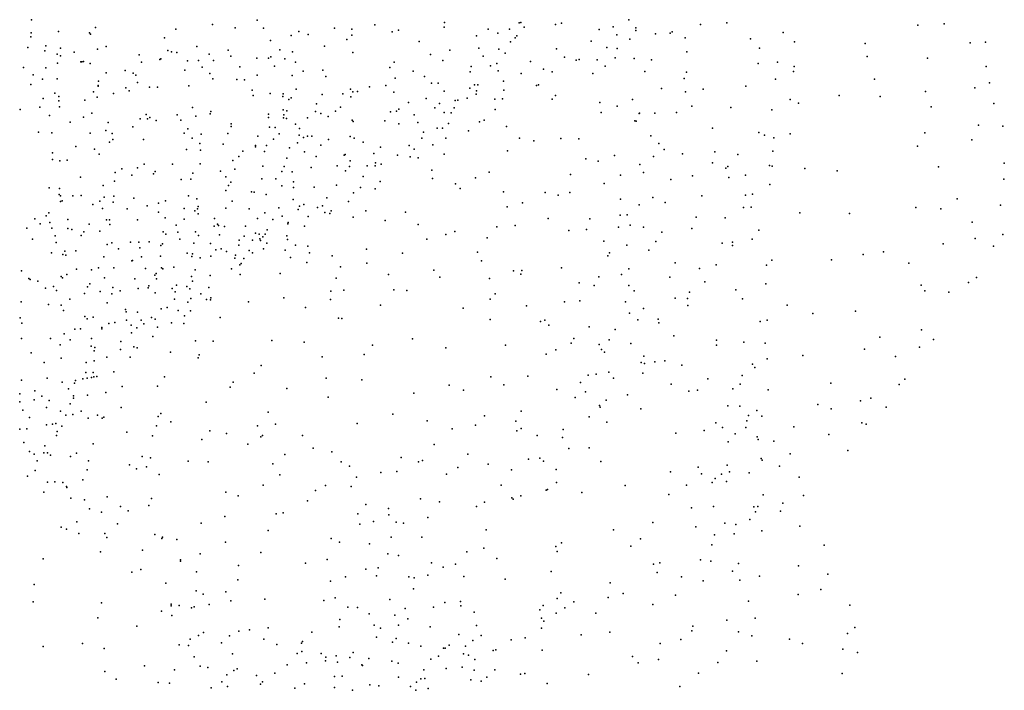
# Model space of a CAD drawing. Header units: metres. Extents: x -25 to 25, y -27.7 to 27.8.
# Tile 207 of 209: x 19.2 to 24.3, y -6.9 to -3.5. Entities that reach past the tile are written whole.
import ezdxf

# ---------------------------------------------------------------- set-up
doc = ezdxf.new("R2010")
doc.units = ezdxf.units.M

msp = doc.modelspace()

# ---------------------------------------------------------------- linework, layer by layer
for p in [(19.2669, -3.4621, 13.6381), (19.5981, -3.5022, -4.1401), (20.2019, -3.4866, 8.7867), (20.32, -3.5023, 8.9422), (20.4334, -3.464, -3.7755), (20.4655, -3.5051, 9.2396), (20.8321, -3.5055, -3.4228), (21.0411, -3.4876, 1.7784), (21.3998, -3.5005, -10.2728), (21.4009, -3.4759, 13.1808), (21.7859, -3.4778, 11.612), (21.7951, -3.476, 12.3162), (21.8118, -3.4989, 11.9667), (21.9747, -3.4853, -9.6702), (22.0046, -3.4787, 0.7707), (22.2716, -3.4981, -5.1661), (22.3529, -3.461, -8.9416), (22.3894, -3.5035, -2.7238), (22.7239, -3.4864, -0.7633), (22.8582, -3.4778, -4.2885), (23.8449, -3.4889, -7.0517), (23.9819, -3.483, -6.8891), (19.2647, -3.5505, 8.8699), (19.2663, -3.5296, -6.5254), (19.4074, -3.5226, -4.6444), (19.5668, -3.5288, -4.4022), (19.5722, -3.5356, 13.7716), (19.9554, -3.555, -3.4692), (20.0132, -3.5103, 13.7988), (20.6089, -3.5422, 13.3634), (20.6493, -3.5229, 10.0153), (20.6964, -3.5377, 10.4521), (20.9223, -3.5097, 10.7848), (20.9226, -3.5406, -10.3343), (21.1313, -3.5243, 10.9414), (21.1627, -3.5146, 13.2741), (21.5662, -3.5438, 1.4192), (21.6257, -3.5094, 11.3507), (21.6764, -3.5309, 11.5001), (21.7369, -3.5106, 1.2268), (21.7664, -3.5555, -9.8685), (21.7748, -3.5451, 11.8127), (22.2001, -3.5122, -2.8781), (22.2909, -3.5394, -4.712), (22.3898, -3.5167, -8.4568), (22.4898, -3.534, -4.4314), (22.5668, -3.531, -8.0437), (22.5771, -3.5245, -3.6961), (22.6442, -3.5552, -4.2855), (22.9819, -3.5596, -1.0891), (23.1501, -3.5266, -1.996), (19.2482, -3.6051, -10.195), (19.3422, -3.5966, 1.8904), (19.4182, -3.6086, -5.2859), (19.6528, -3.5995, 8.7101), (20.1216, -3.5993, 13.7233), (20.5014, -3.5686, -3.4287), (20.7818, -3.5973, 10.669), (20.8959, -3.5635, 13.2976), (21.2701, -3.5731, -3.8052), (21.5781, -3.6086, -3.3031), (21.7421, -3.5763, 12.5336), (22.1581, -3.5729, -9.1548), (22.2389, -3.6044, -4.089), (22.2919, -3.6101, -4.3628), (22.3585, -3.5615, -3.8542), (23.0272, -3.6082, -7.3584), (23.208, -3.5758, -5.1157), (23.5737, -3.5843, -5.1333), (24.1156, -3.5804, -5.578), (24.1945, -3.5766, -6.3196), (19.3366, -3.6217, -5.5484), (19.4009, -3.6391, 8.8319), (19.4183, -3.6486, -4.1982), (19.4876, -3.6287, -6.3829), (19.6082, -3.6142, -6.6256), (19.8235, -3.6425, -6.2028), (19.9726, -3.6205, 1.6184), (19.9905, -3.627, 8.7601), (20.0184, -3.631, -6.0309), (20.1857, -3.6398, 8.9178), (20.2829, -3.6181, -6.1177), (20.2978, -3.6504, 13.5631), (20.4313, -3.6606, -10.0752), (20.4915, -3.6592, 13.3845), (20.5031, -3.6536, -3.9151), (20.5495, -3.6175, 9.5451), (20.6155, -3.6272, 9.7855), (20.9277, -3.6306, 10.9106), (21.328, -3.6403, 11.2274), (21.4291, -3.6184, 13.0988), (21.6013, -3.65, -10.0758), (21.682, -3.613, 11.6844), (21.7149, -3.6333, 12.0894), (21.9801, -3.6115, -4.038), (22.0198, -3.655, -3.0737), (22.2828, -3.6584, 0.4166), (22.6524, -3.6275, -7.6621), (23.5831, -3.652, -7.2317), (23.8955, -3.6598, -5.2278), (19.2262, -3.7088, -12.0584), (19.3422, -3.71, -11.6558), (19.4016, -3.6863, -5.8689), (19.5223, -3.6784, 13.7058), (19.5268, -3.6787, -5.6554), (19.5359, -3.6777, -6.1448), (19.5707, -3.6867, -3.8113), (19.8355, -3.6798, 13.7619), (19.931, -3.6672, -4.3394), (19.9354, -3.664, -10.2662), (20.0742, -3.6732, -6.7516), (20.1295, -3.6715, -3.4325), (20.1492, -3.707, -4.2078), (20.2073, -3.6719, -5.8275), (20.3443, -3.7047, -6.5951), (20.5236, -3.7015, -5.894), (20.5767, -3.6639, 1.9696), (20.6305, -3.6802, 10.2117), (21.1187, -3.7076, -3.3681), (21.1414, -3.6803, 11.1338), (21.3923, -3.6726, 1.6848), (21.5386, -3.7022, -3.9492), (21.6392, -3.6997, 11.8669), (21.6706, -3.6878, 12.4487), (21.8445, -3.6763, -9.4158), (22.0813, -3.6706, 0.8404), (22.0962, -3.6662, -4.3095), (22.1891, -3.6689, 0.6332), (22.2298, -3.7008, -8.7132), (22.3801, -3.6624, -0.1264), (22.4704, -3.6678, -5.2438), (23.0216, -3.6867, -5.0585), (23.1215, -3.6814, -1.3781), (23.2062, -3.7035, -1.6939), (24.199, -3.7022, -6.1265), (19.2769, -3.7465, -11.4414), (19.6538, -3.735, -4.7021), (19.7517, -3.7233, -5.6083), (19.7923, -3.738, -4.5347), (19.8058, -3.7471, 1.6963), (20.0602, -3.7213, 8.8688), (20.1887, -3.7384, -6.931), (20.4327, -3.7481, -6.3883), (20.6148, -3.7488, 13.2903), (20.6704, -3.7272, -3.4396), (20.7726, -3.722, 10.8067), (20.7879, -3.7546, -10.2089), (21.2382, -3.7265, -10.2827), (21.2983, -3.755, 11.3624), (21.5331, -3.7297, 12.89), (21.678, -3.7258, 1.4361), (21.7969, -3.7393, -4.1267), (21.9116, -3.7176, -4.9957), (21.9568, -3.7302, -9.0172), (22.1672, -3.7388, -5.2246), (22.435, -3.7282, -8.4782), (22.6505, -3.7322, -7.9516), (23.2042, -3.7292, -7.3157), (19.2646, -3.7957, -6.9874), (19.3246, -3.7691, 13.5969), (19.4011, -3.7672, -11.9326), (19.6116, -3.8006, 8.8328), (19.6126, -3.8048, -5.0054), (19.614, -3.7788, -5.221), (19.7545, -3.8137, -10.3007), (19.8156, -3.7856, -6.9199), (19.8778, -3.8102, 8.8525), (19.9188, -3.8093, 13.6736), (20.0803, -3.8029, 1.8575), (20.2037, -3.7673, 9.024), (20.3274, -3.7697, 9.1406), (20.3678, -3.7715, -4.1377), (21.0133, -3.8089, 11.2425), (21.0975, -3.8019, 13.1369), (21.146, -3.764, 1.9072), (21.334, -3.7895, -4.01), (21.3689, -3.7888, 13.0149), (21.556, -3.797, 1.6234), (21.5735, -3.7983, 12.6201), (21.7047, -3.7794, -9.7876), (21.8752, -3.8007, -4.7523), (21.8866, -3.7977, -4.4787), (22.6381, -3.7651, -2.6285), (22.9565, -3.8042, -1.0639), (23.1111, -3.7681, -2.1319), (23.6221, -3.7684, -4.9826), (24.1396, -3.8124, -6.3331), (24.2164, -3.7876, -5.6789), (19.3888, -3.8413, 1.9398), (19.4096, -3.8579, 8.859), (19.5881, -3.8347, 13.6468), (19.6071, -3.8615, 1.8141), (19.6906, -3.8425, -3.6537), (19.7721, -3.8282, -5.3777), (20.4074, -3.8259, -5.6011), (20.4124, -3.8534, 13.3335), (20.5001, -3.8424, 9.4171), (20.5656, -3.8581, 10.3953), (20.5673, -3.8442, -6.2469), (20.6091, -3.8641, 10.0536), (20.6348, -3.8199, -4.0957), (20.7693, -3.8476, 11.0064), (20.8765, -3.8447, -4.0954), (20.9149, -3.8207, -5.7015), (20.9168, -3.8606, 13.1458), (20.9267, -3.8345, -5.3788), (20.9509, -3.833, -3.3996), (21.1398, -3.8352, -5.2237), (21.3994, -3.8297, -5.468), (21.531, -3.8152, 11.8869), (21.5648, -3.8463, -5.0776), (21.5656, -3.8284, -5.3041), (21.7075, -3.8256, -9.5302), (21.9744, -3.8527, -5.241), (22.5217, -3.8166, -0.5387), (22.6464, -3.8337, -8.1877), (22.7365, -3.8206, -0.8), (23.4385, -3.8524, -4.8875), (23.6502, -3.8588, -7.079), (23.8852, -3.8324, -6.8564), (19.311, -3.9127, -12.2935), (19.3274, -3.8691, -3.9809), (19.4092, -3.881, -10.257), (19.4118, -3.912, 13.5505), (19.5434, -3.8768, -11.7244), (20.0984, -3.9149, -3.497), (20.5965, -3.8734, 10.6974), (20.7392, -3.8956, 2.0686), (20.8628, -3.9124, -5.054), (21.2154, -3.8896, 11.4912), (21.3054, -3.8683, -3.2752), (21.3746, -3.8936, 12.8834), (21.4551, -3.8779, -10.1007), (21.4702, -3.8773, -4.1616), (21.5187, -3.8674, 12.1363), (21.6615, -3.872, -4.2953), (21.7006, -3.8694, -9.2371), (21.9561, -3.872, -3.1183), (22.2036, -3.8886, -2.9937), (22.2926, -3.9088, 0.6256), (22.3722, -3.8731, -8.6273), (22.6782, -3.908, -5.0511), (22.8805, -3.9153, -2.4298), (23.187, -3.8735, -1.5545), (23.2287, -3.8927, -4.858), (23.9144, -3.9107, -4.992), (24.2389, -3.8948, -5.9493), (19.2089, -3.9244, -4.1618), (19.3614, -3.9556, -11.2923), (19.5363, -3.9644, 8.8543), (19.5798, -3.9438, -6.9647), (19.8606, -3.9506, 13.5563), (20.0205, -3.9528, 13.5064), (20.1169, -3.9594, 9.0045), (20.1913, -3.9482, -4.5723), (20.1938, -3.9364, 13.4298), (20.4917, -3.9494, -5.3609), (20.5672, -3.9264, 13.229), (20.5705, -3.9525, -7.1715), (20.5866, -3.9314, -6.656), (20.7347, -3.9364, 13.1411), (20.7616, -3.9456, -10.0415), (20.7996, -3.9615, -4.5737), (20.8372, -3.9338, 11.2515), (21.1226, -3.9375, 12.9848), (21.1532, -3.933, -4.8878), (21.1643, -3.9242, -10.222), (21.2444, -3.9524, -4.302), (21.3509, -3.9162, 1.8882), (21.3984, -3.9412, 11.8465), (21.4346, -3.9427, -4.8445), (21.4506, -3.9159, 12.6051), (21.6626, -3.9258, -3.2012), (22.2102, -3.9407, -8.7858), (22.4055, -3.9458, 0.0723), (22.4088, -3.9443, -5.1597), (22.4875, -3.9434, -2.7812), (22.5992, -3.9411, -8.4192), (23.0923, -3.9268, -1.346), (19.4666, -3.9909, -3.7008), (19.6631, -3.9932, -11.8895), (19.7914, -4.0149, 1.9075), (19.8281, -3.9736, -5.0749), (19.8669, -3.9735, -3.6091), (19.8784, -3.9674, 8.8896), (19.9122, -3.9815, -4.7791), (20.0389, -3.9805, -5.3144), (20.2986, -3.9992, 9.1235), (20.2987, -4.0138, -9.8928), (20.4923, -3.9673, 10.5192), (20.497, -4.0164, -4.7586), (20.5685, -3.9681, 10.8896), (20.5848, -3.9716, -9.8573), (20.6305, -4.0016, 9.8755), (20.6934, -3.968, 11.1222), (20.9235, -3.9804, -5.8686), (20.9289, -3.9867, 2.0754), (21.0918, -3.9839, -4.501), (21.1657, -3.9993, -5.6772), (21.2627, -3.9931, 11.7089), (21.422, -3.9969, -4.564), (21.5812, -3.9892, -9.3745), (21.6054, -3.9803, -9.6496), (21.7208, -4.0128, 1.6047), (22.3838, -3.9844, -0.262), (22.3907, -3.9857, 0.3994), (24.159, -4.0059, -5.165), (24.2847, -4.0107, -5.5507), (19.3039, -4.0423, 13.479), (19.3726, -4.0462, 8.8736), (19.571, -4.0467, -11.4673), (19.6518, -4.0334, -12.1087), (19.6845, -4.0496, -10.2351), (20.0556, -4.0483, -7.168), (20.0748, -4.0249, -10.0949), (20.1445, -4.0534, -4.8103), (20.2824, -4.0492, 13.282), (20.4374, -4.0629, 10.6994), (20.5257, -4.0182, -5.1632), (20.5463, -4.0506, 10.1609), (20.6502, -4.0571, 13.092), (20.6514, -4.024, -6.9514), (20.6927, -4.063, -3.5532), (20.7152, -4.0633, -9.3329), (20.913, -4.065, 12.9697), (21.2916, -4.0424, 12.6654), (21.3637, -4.0211, 12.0424), (21.3903, -4.0212, 12.2445), (21.5249, -4.0355, -5.4121), (22.4658, -4.0613, -8.649), (22.7853, -4.0217, -7.8362), (23.0251, -4.0436, -4.8029), (23.0529, -4.0583, -2.1804), (23.1855, -4.0514, -1.7748), (23.8814, -4.0452, -6.6925), (19.4973, -4.1162, 2.0933), (19.6703, -4.0933, -3.6777), (19.6877, -4.0797, 8.8679), (19.8458, -4.0811, 13.4489), (20.0976, -4.0742, 13.363), (20.1372, -4.1011, 2.0815), (20.2584, -4.1044, -8.8007), (20.4251, -4.1118, -9.1018), (20.4253, -4.1183, 9.2318), (20.482, -4.1109, -8.6987), (20.5172, -4.0791, 9.3657), (20.6411, -4.0983, 9.6961), (20.6728, -4.0692, -9.6661), (20.7626, -4.1092, 12.9862), (20.8024, -4.0807, -9.8632), (20.9345, -4.0731, 11.4839), (20.9813, -4.094, -10.0007), (21.2179, -4.1108, 11.8178), (21.2845, -4.0726, 2.0228), (21.3397, -4.1082, -3.2766), (21.4074, -4.0737, -9.9539), (21.7887, -4.0732, -5.2506), (21.8626, -4.0875, 1.4386), (22.0012, -4.0759, 1.1571), (22.0948, -4.0771, -5.1424), (22.5079, -4.1004, -4.9518), (23.1022, -4.0718, -7.1675), (23.8444, -4.1143, -4.8432), (24.1243, -4.0823, -6.2702), (19.3758, -4.1498, -12.4759), (19.5926, -4.1298, 13.4428), (19.6175, -4.1556, -12.3304), (20.0675, -4.1319, 8.9978), (20.1404, -4.135, -8.6074), (20.3379, -4.1686, 10.759), (20.36, -4.14, -9.6735), (20.4718, -4.1417, 10.9986), (20.6005, -4.1239, 10.0004), (20.6771, -4.144, -6.5522), (20.7386, -4.1688, -7.1348), (20.8819, -4.1608, -9.0968), (20.8882, -4.1577, -9.625), (21.0352, -4.1534, -3.4819), (21.0702, -4.1198, 12.7901), (21.1577, -4.1606, 12.6066), (21.2446, -4.13, 12.4641), (21.3992, -4.1566, -9.5843), (21.7263, -4.1397, -9.1499), (22.278, -4.1637, -4.9606), (22.4802, -4.1688, -4.7425), (22.535, -4.1312, -0.5579), (22.6307, -4.1547, -8.5297), (22.7968, -4.1443, -0.8676), (22.9167, -4.1583, -1.0611), (23.0973, -4.1404, -1.4713), (19.3759, -4.1834, -10.0733), (19.4148, -4.1906, 13.422), (19.4514, -4.1874, 2.2925), (19.8499, -4.2073, 13.3324), (19.9965, -4.2071, 13.2829), (20.1382, -4.2064, -3.7046), (20.3069, -4.1895, -8.4303), (20.4626, -4.218, -3.6947), (20.5719, -4.2198, 9.4228), (20.5864, -4.1762, 2.1835), (20.8467, -4.2161, 11.5754), (20.9097, -4.2201, 12.7533), (20.9142, -4.1905, -5.8924), (21.0016, -4.216, 2.1518), (21.042, -4.2171, 11.7632), (21.0439, -4.2004, -9.776), (21.0731, -4.2074, -9.4985), (21.2228, -4.1704, 12.2022), (21.2649, -4.1743, -5.5471), (22.1314, -4.1804, -3.0759), (22.1937, -4.1918, 0.9019), (22.4096, -4.2093, 0.233), (22.7853, -4.2015, -8.3293), (22.8636, -4.2196, -4.6313), (23.0798, -4.2143, -4.6848), (23.0936, -4.2185, -1.9255), (24.2922, -4.203, -5.8598), (19.699, -4.2504, 13.3494), (19.7346, -4.2316, -11.573), (19.7857, -4.2647, 8.9096), (19.815, -4.2275, -11.7957), (19.8984, -4.2573, -8.5966), (19.9066, -4.2449, -7.2159), (20.1018, -4.2543, -9.8777), (20.2442, -4.244, 9.0952), (20.3173, -4.2334, 10.5567), (20.5603, -4.2461, -7.6209), (20.6137, -4.2473, 12.9394), (20.7127, -4.2252, -6.8866), (20.8896, -4.2429, -3.6282), (21.3357, -4.239, -9.3408), (21.6315, -4.249, -3.2513), (22.0513, -4.2614, -8.9831), (22.3098, -4.2641, 0.7213), (22.4292, -4.2507, -2.87), (22.6809, -4.2674, -0.7028), (22.854, -4.229, -8.1088), (22.9558, -4.265, -7.1723), (23.2619, -4.2309, -7.0302), (23.4287, -4.2414, -4.7217), (23.9524, -4.2218, -6.4854), (19.5203, -4.2743, 8.8839), (19.6376, -4.3179, -3.725), (19.6959, -4.2955, -7.1139), (20.0401, -4.2864, 9.0077), (20.0914, -4.2846, -7.3956), (20.2717, -4.2738, -7.5625), (20.2845, -4.3181, 10.8371), (20.2979, -4.3007, 13.0424), (20.4579, -4.2844, 10.2513), (20.5298, -4.2827, -8.4942), (20.5599, -4.3201, 9.9917), (20.6204, -4.2987, 9.8155), (20.8432, -4.3168, 12.6481), (20.9813, -4.2723, 12.5806), (21.0683, -4.2969, 12.1122), (21.3387, -4.2817, -3.4167), (21.4582, -4.3096, -5.2957), (21.5611, -4.2792, -9.2455), (22.2248, -4.307, -4.5774), (22.5693, -4.2877, -4.4845), (22.8686, -4.2769, -2.3072), (23.0812, -4.313, -1.6933), (24.2899, -4.285, -5.2204), (19.3594, -4.3294, -5.1253), (19.4099, -4.3649, 2.6149), (19.4125, -4.3336, -3.6706), (19.4175, -4.3713, -9.9222), (19.4814, -4.3713, 13.3081), (19.5246, -4.3704, -5.6886), (19.6924, -4.3735, -8.864), (20.0787, -4.3718, -9.1567), (20.2706, -4.3441, 2.2315), (20.4046, -4.3511, 9.2373), (20.4176, -4.3526, 12.9258), (20.4803, -4.3646, -8.2172), (20.6205, -4.3275, 9.6503), (20.7273, -4.3261, 11.6203), (20.9315, -4.3561, 12.4603), (20.9665, -4.3277, -5.725), (21.0424, -4.3354, -9.1766), (21.4815, -4.3334, 2.0286), (21.7062, -4.3512, 1.885), (21.9208, -4.3545, -3.1969), (21.9884, -4.3685, 1.5166), (22.0485, -4.3546, -4.7558), (22.7291, -4.3713, -8.5473), (22.9555, -4.3687, -7.8668), (22.9919, -4.362, -4.5187), (19.4174, -4.401, -5.9192), (19.4253, -4.3977, 8.9148), (19.5839, -4.4156, -11.287), (19.6198, -4.3988, -5.1063), (19.6432, -4.3779, -5.4804), (19.6896, -4.4042, 13.253), (19.7957, -4.384, -9.9278), (19.8655, -4.4223, -9.0203), (19.9231, -4.409, -8.3341), (19.9594, -4.3979, -9.7919), (20.1216, -4.3866, -9.5717), (20.3035, -4.3991, -3.8241), (20.6188, -4.3896, -3.8048), (20.6748, -4.416, 12.5765), (20.7713, -4.4227, -5.9001), (20.7936, -4.3814, 11.8017), (20.9057, -4.4003, 12.2498), (21.8036, -4.4078, -4.9992), (22.3101, -4.3879, -0.2689), (22.4063, -4.4182, 0.3598), (22.4776, -4.3794, -8.7912), (22.54, -4.4064, -0.5394), (24.0487, -4.387, -6.2979), (24.273, -4.4194, -5.8128), (19.3433, -4.4751, -9.0666), (19.3567, -4.4591, -6.1336), (19.6336, -4.4374, 8.9186), (19.7624, -4.4383, -7.2705), (19.9243, -4.456, -12.18), (20.0554, -4.4373, -7.6064), (20.1115, -4.4494, 9.0722), (20.1245, -4.439, -7.9522), (20.1277, -4.4264, 12.9885), (20.128, -4.4637, 10.6955), (20.2714, -4.4358, 12.8749), (20.3924, -4.4379, 12.7749), (20.4737, -4.4586, 10.0885), (20.5448, -4.4329, 11.5176), (20.6443, -4.4425, -6.2405), (20.652, -4.4252, -6.7072), (20.7452, -4.4323, 12.3929), (20.7825, -4.4576, -7.2312), (20.809, -4.4634, -7.5143), (20.8152, -4.4486, -8.9295), (20.9952, -4.4492, -3.7453), (21.199, -4.4564, -3.6409), (21.7245, -4.4289, -9.1567), (22.3078, -4.4717, -0.0319), (22.3448, -4.4699, -4.3316), (22.9451, -4.4318, -2.0323), (22.9849, -4.4302, -1.4478), (23.2356, -4.4589, -6.9597), (23.492, -4.4628, -6.8599), (23.8352, -4.4309, -6.5729), (23.9652, -4.4388, -4.8672), (19.2851, -4.4901, -6.6366), (19.3123, -4.5153, -9.3268), (19.363, -4.5092, -9.5596), (19.4545, -4.4934, -8.6381), (19.5655, -4.5177, -9.1302), (19.6544, -4.495, -5.8069), (19.6714, -4.4961, 2.4808), (19.6731, -4.5189, -9.7323), (19.8152, -4.4954, -5.0632), (19.9586, -4.4846, -9.3097), (20.0148, -4.5227, 12.9349), (20.0567, -4.4913, -3.8654), (20.2124, -4.4879, 10.8943), (20.2283, -4.5177, 9.1668), (20.234, -4.5256, 12.7486), (20.4358, -4.4894, 9.3634), (20.5149, -4.4938, 12.5366), (20.5627, -4.4772, 9.6196), (20.5908, -4.5158, 11.9399), (20.5935, -4.5097, -8.4893), (20.6968, -4.4775, 12.0573), (20.9285, -4.4819, -5.5394), (21.094, -4.4994, -5.3545), (21.2647, -4.5194, -5.1916), (21.7651, -4.5254, -3.3067), (21.9358, -4.4888, -9.0476), (22.1517, -4.4901, -3.0747), (22.3604, -4.5225, 0.6493), (22.7009, -4.4818, -2.3565), (22.8498, -4.485, -8.4071), (24.126, -4.5071, -5.0224), (19.2428, -4.5384, -3.6351), (19.3725, -4.5381, 13.1822), (19.4546, -4.5404, -12.6565), (19.4753, -4.5456, 2.7648), (19.524, -4.5756, -7.1018), (19.5374, -4.5569, -4.7725), (19.6203, -4.5539, -9.3393), (19.9484, -4.5569, -7.7885), (19.9615, -4.5696, -4.8951), (20.0236, -4.5592, -5.1386), (20.1147, -4.5579, 2.2691), (20.1304, -4.5759, -4.5969), (20.2109, -4.5282, 10.3982), (20.2387, -4.5725, 12.5743), (20.2648, -4.5304, -4.7801), (20.3725, -4.5285, 11.1382), (20.4242, -4.5648, -4.6325), (20.4443, -4.5701, 11.3704), (20.4749, -4.5701, 12.1661), (20.4844, -4.548, 12.3409), (20.6782, -4.5284, -6.9492), (21.4073, -4.571, 2.1182), (21.4538, -4.5554, -4.9751), (21.671, -4.5315, -4.8135), (22.0438, -4.5502, 1.6358), (22.1345, -4.5455, -8.9821), (22.2999, -4.5337, 0.9796), (22.4285, -4.5326, -2.8109), (22.5227, -4.5593, -4.2263), (22.6787, -4.5407, -8.6621), (23.025, -4.5482, -7.6623), (24.2853, -4.5709, -5.6391), (19.2736, -4.5946, -8.7673), (19.3891, -4.5778, 8.9956), (19.3952, -4.612, -6.8176), (19.6577, -4.6228, -7.315), (19.6833, -4.6142, 13.0481), (19.7782, -4.6106, -11.4661), (19.8227, -4.6115, -8.1289), (19.8747, -4.6085, 12.9151), (19.944, -4.6201, 9.0763), (20.0333, -4.5955, 10.5777), (20.1057, -4.6164, 10.8698), (20.1926, -4.6172, 12.4201), (20.3388, -4.6259, 12.0542), (20.3395, -4.6008, 12.2533), (20.3656, -4.5806, -5.1223), (20.4094, -4.5997, 2.2662), (20.4464, -4.5934, 11.5556), (20.4506, -4.6019, 9.9579), (20.4618, -4.583, 11.82), (20.4833, -4.6157, -6.0728), (20.5871, -4.5779, -4.8668), (20.5893, -4.5972, -5.8432), (20.6305, -4.6267, -4.5269), (21.31, -4.5947, -4.6762), (21.6216, -4.5892, 2.0346), (22.2232, -4.6061, 1.3659), (22.3425, -4.6271, 0.2071), (22.4918, -4.6067, -8.8119), (22.8352, -4.6169, -1.2052), (22.8882, -4.6101, -1.5942), (22.9893, -4.5962, -7.382), (23.9767, -4.6198, -6.306), (24.1409, -4.5917, -5.9866), (19.3713, -4.6658, 2.9339), (19.4289, -4.6744, 13.042), (19.439, -4.6566, -6.3602), (19.497, -4.6558, -11.2049), (19.7173, -4.6449, -3.8383), (19.8267, -4.6398, -5.8029), (19.9354, -4.6287, 10.7374), (20.0711, -4.6683, -4.3624), (20.099, -4.6713, 9.1748), (20.219, -4.65, 12.1533), (20.2467, -4.645, 10.25), (20.2751, -4.6598, 9.3074), (20.3927, -4.6544, 9.4358), (20.4095, -4.6652, -5.4118), (20.4656, -4.6446, 9.8101), (20.5775, -4.6528, -5.6182), (20.6948, -4.632, -5.2053), (20.704, -4.6665, -7.1522), (20.9986, -4.6479, -4.6866), (21.1832, -4.6671, -4.4715), (21.5712, -4.6623, -3.5244), (22.2537, -4.6652, -0.2863), (22.457, -4.652, -0.4587), (22.8888, -4.6288, -4.242), (23.5628, -4.6745, -6.8052), (23.6684, -4.6606, -4.7618), (24.2369, -4.6318, -5.3374), (19.4454, -4.6788, -3.7128), (19.6407, -4.6869, -4.6334), (19.7863, -4.7076, 12.7928), (19.79, -4.7052, -7.9212), (19.8358, -4.6874, 2.4122), (19.9335, -4.6827, 12.6102), (20.095, -4.6855, 10.3987), (20.1384, -4.6915, -3.9218), (20.1936, -4.683, -5.4732), (20.3182, -4.6938, 11.1985), (20.3207, -4.6788, -4.2607), (20.3432, -4.7287, -5.9191), (20.3499, -4.7211, 11.3521), (20.3641, -4.6953, 11.6987), (20.6056, -4.6907, -3.9379), (20.6896, -4.7161, -8.4495), (20.8198, -4.6809, -7.466), (20.9997, -4.7189, -3.8854), (21.5924, -4.7073, -9.1195), (22.2438, -4.6808, -2.9545), (22.5914, -4.7184, -2.1528), (22.8048, -4.728, -1.416), (23.0914, -4.7033, -4.2979), (23.3996, -4.7017, -4.567), (23.7991, -4.7193, -6.5864), (19.2155, -4.7593, 3.1455), (19.4505, -4.7779, -8.61), (19.5002, -4.7509, -6.6656), (19.5768, -4.7542, 12.8947), (19.6143, -4.7436, -6.2239), (19.6931, -4.7439, -12.6121), (19.8567, -4.7471, 10.6385), (19.9119, -4.7725, 12.2751), (19.9391, -4.7432, -12.358), (19.9465, -4.7487, 10.8964), (20.0036, -4.74, -5.7436), (20.1127, -4.7538, 12.0793), (20.301, -4.749, -6.462), (20.345, -4.7783, 9.742), (20.5526, -4.7736, -4.161), (20.8644, -4.7377, -4.4058), (21.1111, -4.7787, -4.2762), (21.3449, -4.7555, -9.1025), (21.7569, -4.7582, -4.1868), (21.7944, -4.7755, -3.4194), (21.7997, -4.7566, -9.0572), (22.0044, -4.7432, 1.8125), (22.3154, -4.7776, -4.1776), (22.3527, -4.7491, 0.4427), (22.7185, -4.7471, -1.7506), (23.0645, -4.7301, -7.0608), (19.2544, -4.7994, -11.055), (19.2605, -4.8045, -3.7468), (19.2999, -4.8122, 12.7526), (19.4212, -4.7888, -4.5412), (19.4273, -4.796, 12.8388), (19.5684, -4.8255, 12.5718), (19.6444, -4.7958, 12.7143), (19.8007, -4.8008, 10.8886), (19.9054, -4.781, -5.9731), (19.9126, -4.801, -4.3127), (20.0942, -4.7879, 11.0443), (20.0999, -4.8123, -6.1165), (20.1905, -4.783, 11.8619), (20.8408, -4.7966, -7.77), (21.3765, -4.7925, -4.1191), (21.6334, -4.7983, 2.0579), (22.097, -4.8206, -8.9969), (22.1976, -4.7898, 1.6042), (22.5639, -4.7916, -0.6198), (22.7458, -4.8157, -1.1092), (23.0605, -4.8264, -7.5519), (24.1068, -4.8198, -5.3337), (24.1491, -4.7929, -5.5825), (19.3407, -4.8488, 12.4593), (19.3807, -4.8395, 12.6186), (19.3963, -4.861, 12.2523), (19.5422, -4.8762, -11.293), (19.5562, -4.8424, 12.3571), (19.622, -4.865, -7.394), (19.6818, -4.8787, 10.8172), (19.6886, -4.846, -7.7959), (19.725, -4.8617, -6.8773), (19.8178, -4.8501, -6.3968), (19.8699, -4.8467, 10.4763), (19.8741, -4.8366, 12.1184), (19.9063, -4.8721, 9.233), (19.9943, -4.8504, 10.3368), (20.0092, -4.8674, 11.8973), (20.0162, -4.8328, -11.9441), (20.0693, -4.8406, 9.3222), (20.0862, -4.8516, -6.4675), (20.143, -4.8781, 10.1041), (20.1832, -4.8458, 9.4419), (20.8129, -4.8647, -7.9984), (20.8815, -4.8593, 2.1862), (21.139, -4.8574, 2.1691), (21.207, -4.8601, -8.9823), (21.6624, -4.8783, -3.6192), (22.173, -4.8344, 0.0685), (22.3522, -4.8342, -2.6811), (22.3805, -4.8621, 0.8778), (22.6656, -4.8687, -1.5406), (22.9058, -4.8571, -8.3663), (23.8621, -4.8336, -4.9736), (23.8814, -4.8625, -6.3747), (24.0061, -4.8686, -5.9874), (19.2144, -4.9189, 12.1448), (19.3561, -4.9326, 12.0578), (19.4661, -4.9056, 2.9209), (19.6579, -4.9244, 10.963), (20.0058, -4.9061, -3.9407), (20.0746, -4.9208, 11.2347), (20.0904, -4.9026, 11.7371), (20.1711, -4.9075, -6.8078), (20.1919, -4.9092, 9.6341), (20.1933, -4.8981, 9.9341), (20.3893, -4.9197, -7.0213), (20.5705, -4.8981, 2.227), (20.8121, -4.9078, -7.5354), (21.6364, -4.9055, -3.9332), (22.0206, -4.9199, -4.0705), (22.0996, -4.9137, -0.2819), (22.3359, -4.9186, -8.9059), (22.592, -4.9008, -4.1455), (22.6552, -4.9028, -0.8855), (22.9401, -4.9039, -4.1859), (19.4209, -4.9371, 9.161), (19.4335, -4.9644, -12.731), (19.7528, -4.9597, -7.118), (19.7569, -4.9701, 11.8651), (19.8154, -4.9719, -4.2201), (19.9378, -4.9561, 11.7652), (19.9677, -4.948, -6.8975), (20.0257, -4.9638, -12.1911), (20.0883, -4.9657, 11.4489), (20.6831, -4.9484, -7.3468), (21.0697, -4.9369, -8.8235), (21.4978, -4.9516, -9.027), (21.8241, -4.94, 1.9983), (22.3557, -4.9775, -4.1198), (22.4293, -4.9545, -0.5319), (22.6578, -4.9377, -8.6739), (23.1707, -4.9367, -6.9141), (23.3026, -4.9803, -4.3897), (23.5228, -4.9676, -4.6693), (19.2097, -5.0017, 12.0034), (19.2181, -5.0296, 9.2626), (19.5431, -4.9957, -3.724), (19.5556, -5.0075, 11.8126), (19.5856, -4.9987, -8.382), (19.6671, -5.031, 11.6531), (19.6981, -5.0269, 9.2895), (19.7578, -5.0137, 11.2283), (19.8349, -5.0143, 10.3275), (19.8479, -5.0324, 11.3859), (19.8868, -5, -11.7161), (19.9064, -5.0089, 11.6221), (19.991, -5.0275, -12.4682), (20.055, -5.0309, 9.7226), (20.0582, -4.9909, 9.5649), (20.2415, -5.0007, 2.2651), (20.8528, -5.0037, -8.2613), (20.8707, -5.0056, -7.7394), (21.6367, -5.0109, 2.0634), (21.8967, -5.0213, -0.1007), (21.9182, -5.0141, -3.576), (22.3995, -5.0121, 1.0994), (22.5037, -5.0083, -8.8036), (22.5077, -5.0277, -1.6646), (23.0309, -5.0215, -7.3903), (23.0675, -5.0141, -7.9574), (19.4356, -5.0842, -4.3829), (19.4912, -5.0597, 11.6273), (19.5216, -5.0581, 9.2755), (19.6304, -5.0595, 10.6489), (19.6305, -5.0523, 11.423), (19.782, -5.0393, -3.8153), (19.7839, -5.0794, -7.2902), (19.8118, -5.0538, 9.4004), (19.9187, -5.0503, 10.1151), (21.9404, -5.0406, -3.864), (22.1478, -5.0484, 0.3647), (22.2817, -5.0621, -2.2775), (23.8637, -5.0644, -6.1744), (19.2153, -5.1095, -8.9328), (19.3652, -5.1081, 3.0156), (19.4669, -5.1149, 11.4722), (19.5782, -5.1085, 11.1356), (19.7295, -5.1241, -12.8699), (19.895, -5.0977, -4.0611), (20.115, -5.1212, -12.3254), (20.206, -5.1233, -7.2047), (20.5095, -5.1189, -7.3125), (20.6767, -5.127, 2.1303), (21.2355, -5.1111, -8.8497), (22.0556, -5.1326, -9.0564), (22.0685, -5.1087, 1.8108), (22.2517, -5.116, -3.4759), (22.3631, -5.1345, 1.2982), (22.5861, -5.0943, -1.1227), (22.8063, -5.1167, -8.4923), (22.9463, -5.1281, -8.2743), (23.0573, -5.1333, -7.5704), (23.6491, -5.1023, -6.5551), (23.9261, -5.1147, -5.6332), (19.2668, -5.1826, -12.8491), (19.4166, -5.1415, -8.6412), (19.5754, -5.148, 10.9053), (19.591, -5.1731, -8.1623), (19.5948, -5.1555, -7.8619), (19.7271, -5.1656, 9.5146), (19.7962, -5.1514, 10.0813), (19.8137, -5.1562, 2.4699), (19.985, -5.1802, -12.7949), (21.0296, -5.1428, -8.6061), (21.4079, -5.1562, 2.0726), (21.7162, -5.1431, -0.1129), (21.9761, -5.1682, 0.321), (22.1991, -5.1394, -3.8448), (22.2114, -5.1659, 0.5907), (22.2277, -5.1787, -2.4956), (22.8049, -5.1435, -4.1586), (23.5704, -5.164, -4.8063), (23.8534, -5.1534, -5.3065), (19.3323, -5.2327, 11.6291), (19.421, -5.2112, 9.4351), (19.5505, -5.2334, 9.5447), (19.592, -5.2245, -4.2531), (19.657, -5.206, 2.6661), (19.7779, -5.2052, 9.845), (20.1291, -5.209, 2.2756), (20.1335, -5.1926, -12.5899), (20.7695, -5.2038, -7.6243), (20.9866, -5.1915, 2.0595), (21.926, -5.1889, -0.3474), (22.4167, -5.2331, -3.1184), (22.4301, -5.2002, -3.6371), (22.4338, -5.2375, -1.4743), (22.4868, -5.2294, -1.2611), (22.5382, -5.2248, -3.9633), (23.067, -5.2143, -7.7914), (23.2524, -5.1971, -6.7307), (23.7306, -5.2015, -5.1134), (19.5477, -5.2851, 9.6969), (19.5864, -5.2838, 10.3299), (19.6923, -5.2818, -13.056), (20.4183, -5.2873, -7.4155), (20.4546, -5.2483, 2.218), (22.2495, -5.2834, 1.4918), (22.4253, -5.2873, -1.0224), (22.6272, -5.2467, -3.7669), (22.991, -5.2409, -6.9086), (23.003, -5.2584, -8.1141), (19.2159, -5.3233, -3.92), (19.3483, -5.3143, 9.6), (19.4269, -5.3343, 11.2811), (19.4902, -5.3391, 2.8114), (19.4951, -5.3252, 11.063), (19.5326, -5.3173, 10.8608), (19.5547, -5.3132, 10.5415), (19.578, -5.311, 9.9184), (19.5901, -5.3065, 10.1192), (19.6047, -5.3058, -3.6101), (19.9545, -5.3076, -13.0089), (20.309, -5.3347, -12.5888), (20.7896, -5.3134, 2.0751), (20.9744, -5.3222, -8.2257), (21.6406, -5.307, -0.2484), (21.8311, -5.3029, -9.1016), (22.1038, -5.3369, -9.1143), (22.1436, -5.2983, -0.5841), (22.185, -5.2937, -2.1414), (22.2738, -5.3136, 0.9021), (22.7613, -5.318, -3.5943), (22.9383, -5.3007, -4.2082), (23.3966, -5.3397, -6.5027), (23.7788, -5.3183, -5.4182), (19.2855, -5.3792, -8.9493), (19.4595, -5.3685, 9.8256), (19.6514, -5.3875, -11.552), (19.736, -5.3562, 2.514), (19.9178, -5.3547, -3.7465), (20.2936, -5.3609, -12.1475), (20.5865, -5.3669, -7.5742), (21.4241, -5.3506, -0.0595), (21.4988, -5.3751, 0.1426), (21.7067, -5.3481, 0.2965), (21.9813, -5.3727, 1.8227), (22.1294, -5.385, 1.6642), (22.5722, -5.3443, -8.819), (22.662, -5.3817, -3.1556), (22.7073, -5.3764, -8.6336), (22.8905, -5.3692, -8.3166), (22.9283, -5.3454, -7.1574), (23.0717, -5.3741, -6.6325), (23.7489, -5.3472, -5.7928), (19.2067, -5.3942, -9.2397), (19.2076, -5.4353, -9.9049), (19.2815, -5.4264, -9.6591), (19.3218, -5.407, -11.3294), (19.3581, -5.4294, 11.4045), (19.4845, -5.4058, 10.1896), (19.4846, -5.4164, 10.3772), (19.5577, -5.402, -7.7763), (20.1698, -5.4378, 2.3142), (20.8006, -5.4126, -7.7666), (21.2419, -5.3911, -8.7404), (22.075, -5.4144, 0.6889), (22.2362, -5.4279, 1.2879), (22.3457, -5.3991, -1.367), (23.5498, -5.4301, -4.9818), (23.6027, -5.4175, -6.0866), (19.2222, -5.4791, 9.7396), (19.345, -5.4656, -9.4505), (19.4168, -5.4846, 11.1558), (19.4675, -5.4456, 10.9363), (19.5241, -5.485, -9.6157), (19.7304, -5.4653, -4.1257), (20.4895, -5.4901, -12.6398), (21.7965, -5.4843, 0.4934), (22.2013, -5.4546, -1.8304), (22.2055, -5.4638, -0.9239), (22.4149, -5.472, -2.5286), (22.8636, -5.4574, -6.8792), (22.9262, -5.459, -3.5209), (23.0142, -5.4808, -7.481), (23.3284, -5.4494, -4.6622), (23.3981, -5.4719, -6.2706), (23.6821, -5.4641, -5.6124), (19.2569, -5.5176, -10.1267), (19.4457, -5.5044, 10.5548), (19.4811, -5.5021, -7.9925), (19.5602, -5.5204, -9.9608), (19.6093, -5.5054, -13.2548), (19.6325, -5.52, 2.6341), (19.6405, -5.5154, -3.5522), (19.9224, -5.5117, -7.526), (19.9349, -5.4969, -13.2099), (19.9868, -5.5397, -11.6408), (21.1334, -5.5003, -8.5377), (21.3113, -5.5338, -0.0992), (21.6067, -5.5081, -9.0478), (21.7699, -5.5364, -0.5257), (22.1488, -5.5143, 1.0885), (22.2399, -5.5419, -2.2248), (22.9622, -5.5338, -4.36), (22.9711, -5.5062, -3.7995), (23.0405, -5.5104, -6.4613), (19.2079, -5.5777, -4.2349), (19.2428, -5.5758, -11.1366), (19.3447, -5.5548, 11.2865), (19.3766, -5.5523, 2.8521), (19.3939, -5.5475, -8.2483), (19.4003, -5.5894, 10.9499), (19.425, -5.5619, 10.7448), (19.7596, -5.5924, -9.7722), (19.914, -5.5603, 2.4342), (20.1884, -5.5867, -11.7311), (20.435, -5.5606, -12.0257), (20.5272, -5.5514, -12.2366), (20.9505, -5.5486, -7.9482), (21.4402, -5.5751, 0.1898), (21.5612, -5.5563, 1.895), (21.7752, -5.5866, 1.8019), (21.7971, -5.5742, -9.1492), (22.0145, -5.5799, 1.58), (22.7415, -5.5838, -2.9013), (22.8015, -5.5449, -8.4802), (22.8359, -5.5692, -6.6998), (22.9576, -5.5692, -7.2399), (23.2046, -5.5653, -6.2626), (23.5555, -5.5439, -5.8838), (23.5794, -5.5512, -5.2576), (19.3973, -5.6109, -9.0505), (19.8918, -5.611, -3.6858), (20.1475, -5.6307, -7.5447), (20.2748, -5.5999, -13.1416), (20.4515, -5.6173, -7.6402), (20.4611, -5.6104, 2.2888), (20.6675, -5.6108, -12.4689), (21.8788, -5.6107, 0.7182), (22.0106, -5.6207, 0.9693), (22.5962, -5.5983, -8.8107), (22.8664, -5.6421, -6.3669), (22.9029, -5.6016, -3.147), (23.0152, -5.6173, -3.9821), (23.0206, -5.6301, -7.923), (23.1022, -5.6392, -3.5874), (23.3866, -5.6047, -6.0018), (19.228, -5.6464, -3.9968), (19.2572, -5.6924, 11.2795), (19.3374, -5.6631, -10.3093), (19.5867, -5.6527, -9.2872), (20.3844, -5.6547, -11.8383), (20.7225, -5.6757, 2.1666), (20.8192, -5.6941, -7.8415), (21.3479, -5.6566, 1.8633), (22.0428, -5.6772, -1.3068), (22.1474, -5.6743, -2.0443), (23.4833, -5.6884, -5.5929), (19.2818, -5.7071, 10.3752), (19.2973, -5.7409, 11.0456), (19.3312, -5.6994, 10.5436), (19.3505, -5.7, 10.7853), (19.3656, -5.7112, -8.5455), (19.4691, -5.7184, -8.0294), (19.5004, -5.7011, -11.3335), (19.5618, -5.7406, -3.5576), (19.8386, -5.7191, -13.4073), (19.8823, -5.7251, -9.5944), (20.0766, -5.7422, -13.3779), (20.5765, -5.7083, -11.9474), (20.8677, -5.7463, -12.5594), (21.1778, -5.7241, -8.4396), (21.2658, -5.7456, 0.0487), (21.2878, -5.7396, -8.6464), (21.5219, -5.7068, -0.4333), (21.8339, -5.7321, 1.5541), (21.8931, -5.7274, -0.9327), (21.9128, -5.7424, 1.2925), (22.2089, -5.7453, -9.1148), (23.0357, -5.7286, -7.5049), (23.0408, -5.7371, -7.7233), (23.1856, -5.7048, -6.0383), (19.2865, -5.7918, -10.7252), (19.5558, -5.7867, -10.3521), (19.7735, -5.7624, -4.0321), (19.8107, -5.7818, -9.3788), (19.8619, -5.7712, 2.5682), (20.18, -5.7469, 2.4178), (20.5134, -5.7565, -13.1608), (20.9093, -5.7685, 2.0306), (21.1546, -5.7953, 1.8677), (21.4703, -5.7748, -8.8616), (21.6269, -5.7585, 0.471), (21.7469, -5.7867, -0.7665), (21.9778, -5.7858, -1.5024), (22.5674, -5.7971, -2.3608), (22.7111, -5.7741, -6.455), (22.8616, -5.7637, -8.2967), (23.1308, -5.7691, -4.8042), (19.2475, -5.8209, 10.8814), (19.5326, -5.8394, -4.203), (19.9277, -5.8115, -9.9723), (20.5505, -5.8127, -7.7414), (20.947, -5.8263, -12.1875), (21.0712, -5.8015, -8.0905), (21.4111, -5.81, 0.229), (22.7278, -5.8085, -8.5329), (22.7985, -5.8327, -6.8409), (22.8321, -5.8092, -6.1414), (22.8569, -5.8472, -4.4818), (22.8725, -5.7975, -2.8868), (22.975, -5.8027, -4.6591), (23.2325, -5.8255, -3.7763), (19.3508, -5.8505, -3.9791), (19.3877, -5.849, -3.6911), (19.4287, -5.8524, -8.204), (19.4479, -5.874, -8.8887), (19.4496, -5.8785, -13.4883), (20.4641, -5.8672, 2.3368), (20.7345, -5.8949, -11.7102), (20.7869, -5.8679, -13.0131), (20.9184, -5.8741, -11.905), (21.6937, -5.8669, 1.4744), (21.9261, -5.892, -1.3003), (21.9325, -5.8899, -9.0828), (21.9796, -5.8523, -1.8186), (22.3347, -5.8677, -8.9861), (22.6508, -5.8666, -6.2526), (22.7833, -5.8528, -2.6126), (19.3306, -5.9026, 2.973), (19.4713, -5.934, -10.7711), (19.541, -5.9423, -11.0486), (19.6577, -5.9269, -13.5529), (19.8867, -5.9353, -11.4978), (20.272, -5.9024, -7.6619), (20.3346, -5.9223, -13.401), (20.694, -5.9476, -13.186), (21.277, -5.9374, 1.7628), (21.749, -5.9324, -8.9803), (21.7561, -5.9391, 1.1329), (21.7954, -5.9217, -0.9549), (22.1107, -5.904, -1.9974), (22.5589, -5.9152, -8.7114), (23.0471, -5.916, -7.4025), (23.2553, -5.9196, -3.399), (19.5677, -5.9889, -3.7417), (19.7282, -5.9764, 2.8088), (19.7675, -6, -10.3917), (19.8739, -5.9717, -9.3), (20.9941, -5.9661, -12.8011), (21.1117, -5.9877, -0.0332), (21.3756, -5.9525, -8.6113), (21.5659, -5.9775, -8.8162), (21.6072, -5.9549, 0.5457), (22.6767, -5.9839, -2.3547), (22.7909, -5.9763, -8.3564), (22.9982, -5.9794, -4.9481), (23.0197, -5.9768, -2.9555), (23.1486, -5.9598, -5.6329), (19.6293, -6.0065, -9.0599), (20.2664, -6.0279, 2.4657), (20.5311, -6.0152, -13.354), (20.5677, -6.0094, -11.5542), (20.9532, -6.0146, 1.9888), (21.1137, -6.0193, -12.5716), (21.3151, -6.0335, 0.2285), (22.978, -6.0448, -4.3274), (23.0066, -6.0044, -7.9002), (23.1364, -6.0014, -5.3829), (19.4214, -6.084, 3.0341), (19.449, -6.0943, -13.5899), (19.502, -6.0555, -8.4051), (19.7113, -6.0662, -11.283), (20.1438, -6.064, -13.5699), (20.4906, -6.1009, 2.3387), (20.9633, -6.0687, -7.949), (21.0336, -6.0539, -11.6584), (21.1518, -6.0575, -0.287), (21.1899, -6.0627, -12.3576), (21.6166, -6.0983, 1.3028), (22.2732, -6.0974, -2.0303), (22.4774, -6.0596, -6.3529), (22.6983, -6.0814, -4.6297), (22.8485, -6.0632, -6.9188), (22.9063, -6.0706, -8.1128), (23.0404, -6.102, -7.2916), (23.2361, -6.0791, -4.1095), (19.5118, -6.1167, -8.8578), (19.6472, -6.1158, -10.8104), (19.6565, -6.1368, -8.2643), (19.9051, -6.1217, 2.8579), (19.9404, -6.1424, -10.3251), (19.9438, -6.1357, -7.9461), (20.0179, -6.1469, -11.5113), (20.8153, -6.1429, -13.2025), (21.1261, -6.1361, -8.2047), (21.284, -6.1363, -8.4454), (22.4124, -6.1441, -8.6803), (22.7957, -6.1233, -2.4705), (22.8976, -6.1182, -5.0941), (19.8407, -6.2029, -8.1267), (20.2702, -6.1613, -7.7634), (20.8578, -6.161, -11.4604), (21.0134, -6.1706, -0.1118), (21.6033, -6.1925, 0.7741), (21.9762, -6.1834, -1.4912), (22.0049, -6.1655, -8.8629), (22.3633, -6.1828, -6.1457), (22.7816, -6.1755, -5.6785), (23.3621, -6.1774, -3.3862), (19.3276, -6.2476, 3.2248), (19.6246, -6.2113, -13.6994), (20.038, -6.2524, -9.4601), (20.139, -6.2214, 2.7681), (20.4528, -6.2152, -13.5213), (20.795, -6.2503, -7.8293), (21.1087, -6.2212, 1.7929), (21.1634, -6.2309, -12.7069), (21.5154, -6.2106, 0.563), (21.6711, -6.2455, -0.8306), (21.9831, -6.2089, -1.7881), (22.7235, -6.2521, -5.364), (19.8318, -6.3027, -11.0955), (20.0371, -6.2588, -13.7037), (20.3372, -6.282, 2.5712), (20.683, -6.2705, -13.3863), (20.9947, -6.3008, -8.0465), (21.0575, -6.2939, -12.976), (21.3331, -6.2678, -11.9825), (21.3936, -6.291, 1.5191), (21.457, -6.2746, -0.6728), (22.4797, -6.2753, -4.7028), (22.5137, -6.269, -8.5202), (22.7766, -6.2599, -8.2585), (22.9194, -6.272, -8.0119), (23.2288, -6.2832, -3.115), (19.7863, -6.3172, -8.3212), (20.1194, -6.3152, -10.0395), (20.333, -6.3568, -7.8458), (20.8897, -6.3398, -0.1452), (21.0495, -6.335, -0.4131), (21.2163, -6.3401, 0.3404), (21.2449, -6.3465, -8.4401), (21.3153, -6.3324, -12.4283), (21.501, -6.3394, 1.2855), (21.7142, -6.3524, -8.6784), (21.9516, -6.3131, -1.2288), (22.4994, -6.3176, -5.0134), (22.6242, -6.3399, -2.2399), (22.8889, -6.3108, -7.0014), (23.028, -6.3363, -7.6195), (23.3803, -6.3261, -4.1393), (19.2822, -6.3802, -13.5985), (19.9623, -6.3731, -11.3473), (20.8119, -6.363, 1.9747), (21.2409, -6.4019, -11.6087), (22.2572, -6.3723, -4.7945), (22.736, -6.3612, -6.8406), (22.9266, -6.3585, -2.7573), (23.3444, -6.4065, -3.2536), (20.1175, -6.413, -8.0685), (20.1543, -6.431, -10.2412), (20.2712, -6.4183, -11.4371), (20.4728, -6.4558, 2.4646), (20.8356, -6.4487, -0.3241), (21.1192, -6.4584, 1.6235), (21.9835, -6.4519, -1.9594), (22.0025, -6.4229, -4.6776), (22.2459, -6.4475, -5.4901), (22.3236, -6.4261, -5.2948), (22.5946, -6.4347, -8.3908), (23.2269, -6.432, -4.4654), (19.2764, -6.4704, 3.3675), (19.6299, -6.4743, 3.3101), (19.9882, -6.4908, -11.1408), (19.9888, -6.4821, -8.2546), (20.0307, -6.4886, 3.1209), (20.0945, -6.5015, -10.564), (20.1087, -6.4949, -9.6456), (20.1851, -6.4839, -9.91), (20.298, -6.4649, -13.6738), (20.7781, -6.4621, -7.7936), (20.9018, -6.4976, -2.9277), (20.9511, -6.4986, -7.9778), (21.197, -6.5035, -12.7835), (21.3434, -6.4977, 1.3532), (21.4029, -6.4725, -12.1269), (21.4839, -6.4689, 1.038), (21.4855, -6.4905, -0.7341), (21.9108, -6.4881, -8.6723), (22.0231, -6.5013, -5.2797), (22.0691, -6.4694, -5.7284), (22.4769, -6.4844, -2.1546), (22.9709, -6.4669, -7.2341), (23.4945, -6.4875, -3.5624), (19.6097, -6.5531, -13.7558), (19.939, -6.5185, -13.764), (19.9933, -6.5406, -9.4048), (21.012, -6.5318, -2.7032), (21.1448, -6.5395, -0.6094), (21.2108, -6.5571, -2.6319), (21.5538, -6.5224, -8.6233), (21.8926, -6.511, -4.9432), (21.9022, -6.5547, -5.4877), (21.978, -6.5285, -5.9117), (22.182, -6.5285, -6.2326), (23.0051, -6.5547, -4.7249), (19.8115, -6.5947, -8.4885), (20.4902, -6.6045, -7.8401), (20.8566, -6.5997, -0.5503), (20.8608, -6.5612, 1.7731), (21.037, -6.5906, -13.0309), (21.0702, -6.6053, 0.5243), (21.164, -6.59, -3.0197), (21.327, -6.5997, 1.1546), (21.5666, -6.5925, -4.6829), (21.9026, -6.6062, -1.7703), (21.9147, -6.5696, -4.2915), (22.6842, -6.5961, -8.2259), (22.8598, -6.5649, -2.755), (23.5195, -6.6017, -3.7568), (20.1301, -6.6438, -11.2986), (20.1566, -6.6283, -13.7243), (20.2908, -6.6453, -10.2212), (20.3389, -6.6206, -11.3842), (20.3941, -6.6151, 2.7689), (20.715, -6.6261, 0.0951), (21.0498, -6.6528, 1.4556), (21.1509, -6.6588, -2.4472), (21.4756, -6.6389, -4.3938), (21.5904, -6.6445, -4.9447), (21.8167, -6.6565, -1.0751), (22.1074, -6.6406, -2.1324), (22.2549, -6.6269, -4.4594), (22.6779, -6.6192, -6.8751), (22.9191, -6.6255, -7.5737), (22.9883, -6.646, -2.9577), (23.4823, -6.633, -4.2233), (19.3271, -6.7013, -13.6448), (19.5315, -6.6855, 3.4619), (19.6422, -6.7107, -9.097), (20.0308, -6.6925, -8.2965), (20.0782, -6.6947, -9.5696), (20.0868, -6.6625, -10.8515), (20.2495, -6.6811, -8.0738), (20.4673, -6.6631, -13.5909), (20.5354, -6.6898, 2.4212), (20.6618, -6.6833, -11.3131), (20.6681, -6.6742, 2.0346), (21.1324, -6.6783, -3.2553), (21.2149, -6.684, 0.8624), (21.2792, -6.6986, -4.7619), (21.3951, -6.7087, -5.3903), (21.4048, -6.7096, -2.9005), (21.4245, -6.6931, -12.0209), (21.5101, -6.699, -4.195), (21.5468, -6.6699, -5.1651), (21.7446, -6.6667, -5.7919), (22.5148, -6.6849, -8.3748), (22.6214, -6.665, -2.4171), (23.1821, -6.6631, -3.1239), (23.2495, -6.6859, -4.6614), (20.108, -6.7548, 3.2387), (20.3055, -6.7381, -10.4613), (20.6395, -6.7376, 0.2903), (20.6645, -6.7271, -13.4591), (20.7642, -6.7376, -2.9707), (20.7878, -6.7553, -2.7202), (20.8415, -6.7487, 1.5489), (20.912, -6.757, -0.6896), (20.9289, -6.7322, -2.4719), (21.0093, -6.763, -8.0609), (21.3701, -6.7505, -12.4151), (21.4998, -6.7391, -2.5686), (21.5247, -6.7461, -5.7086), (21.652, -6.722, -0.9024), (21.6658, -6.7183, -8.6221), (21.9058, -6.7189, -1.4183), (22.3712, -6.753, -6.4564), (22.8569, -6.7234, -7.3311), (23.4583, -6.7146, -3.4693), (23.5336, -6.7318, -3.9628), (19.852, -6.8011, -8.5095), (20.1392, -6.8022, -11.1519), (20.1777, -6.8083, 0.7771), (20.5885, -6.795, 0.5147), (20.6879, -6.7856, -0.5714), (20.7857, -6.7747, 0.6111), (20.8475, -6.7816, -7.8898), (20.9735, -6.796, 1.2532), (20.978, -6.799, -4.8992), (21.1296, -6.7771, -5.2292), (21.162, -6.7866, -11.5274), (21.3305, -6.766, -3.3983), (21.4913, -6.8077, -3.8811), (21.5568, -6.7677, -2.2227), (22.4007, -6.7842, -2.3474), (22.5053, -6.7679, -6.6619), (22.8131, -6.7829, -7.6821), (23.0143, -6.7767, -4.8302), (19.6459, -6.8297, -13.7336), (20.0058, -6.8205, -13.7221), (20.2759, -6.8464, 0.4945), (20.3135, -6.8242, 3.027), (20.3308, -6.8163, -9.8894), (20.4303, -6.85, 0.2598), (20.5239, -6.8392, 0.7967), (20.8325, -6.8552, -13.2486), (20.8729, -6.8534, 0.9703), (21.1635, -6.8599, -2.2371), (21.294, -6.8212, -11.7079), (21.4095, -6.8151, -12.2019), (21.5546, -6.8227, -3.225), (21.619, -6.8597, -1.9812), (21.66, -6.8213, -3.6278), (21.7937, -6.8433, -2.3878), (21.8156, -6.8403, -1.5975), (22.1454, -6.8455, -2.337), (22.7119, -6.8383, -4.8379), (23.4544, -6.8399, -4.4235), (19.7044, -6.8686, -9.2267), (19.9218, -6.8866, -9.42), (19.9803, -6.8898, 0.9023), (20.1957, -6.9143, -13.6554), (20.2511, -6.8833, -11.3317), (20.2798, -6.9079, -10.7188), (20.4509, -6.8945, 1.0878), (20.461, -6.8839, 2.7884), (20.6785, -6.8932, 1.4893), (20.8321, -6.913, -2.5678), (21.0151, -6.8989, -12.989), (21.0622, -6.9047, -0.782), (21.226, -6.9079, -5.736), (21.257, -6.8855, -8.3305), (21.2779, -6.8671, -0.7911), (21.2991, -6.8666, -4.4021), (21.5365, -6.8734, -8.5279), (21.5903, -6.8796, -3.0065), (21.9317, -6.8922, -5.9855), (22.6161, -6.9077, -8.0908), (20.6274, -6.9167, 2.0675), (20.9255, -6.9257, -2.9578), (21.2534, -6.9271, -3.5634), (21.3169, -6.9177, -12.5435)]:
    msp.add_point(p)

doc.saveas('drawing.dxf')
